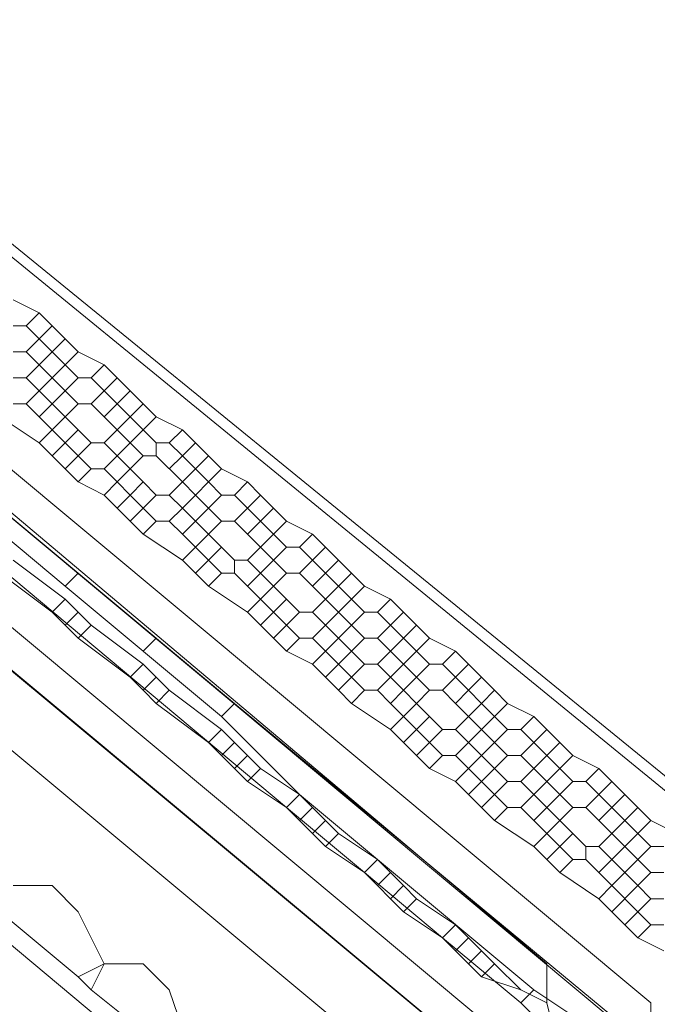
# Model space of a CAD drawing. Header units: metres. Extents: x 92810 to 93633, y 464687 to 465459.
# Tile 89 of 256: x 93183.43 to 93186.93, y 464719.74 to 464725.14. Entities that reach past the tile are written whole.
import ezdxf
from ezdxf.lldxf.tags import DXFTag

# ---------------------------------------------------------------- set-up
doc = ezdxf.new("R2010")
doc.units = ezdxf.units.M
for name, color, linetype, lineweight, transparency in [('B-OI-KL-DATA_KPN-G', 90, 'SI_B_DATA_KPN', 18, 0.4), ('B-OI-KL-DATA_LIANDER-G', 90, 'SI_B_DATA_LIANDER', 18, 0.4), ('B-OI-KL-DATA_ZIGGO BV-G', 90, 'SI_B_DATA_ZIGGO', 18, 0.4), ('B-OI-KL-ET_LS_LIANDER-G', 190, 'SI_B_ET_LS_LIANDER', 18, 0.4), ('B-OI-KL-ET_MS_LIANDER-G', 130, 'SI_B_ET_MS_LIANDER', 18, 0.4), ('B-OI-KL-GAS_LD_LIANDER-G', 30, 'SI_B_GAS_LD_LIANDER', 18, 0.4), ('B-WE-KL-DATA-G', 90, 'KL-DATA-N', 18, 0.4), ('B-WE-KL-ET_LS-G', 190, 'KL-LS-N', 18, 0.4)]:
    doc.layers.add(name, color=color, linetype=linetype, lineweight=lineweight, transparency=transparency)
doc.styles.get("Standard").update_dxf_attribs({"font": 'isocp.shx'})
tags = doc.linetypes.add('KL-DATA-N', pattern='A,4,-1,[101,NLCS.SHX,S=0.5,R=0,X=0,Y=0],-1,4,-1,["D",Standard,S=1,R=0,X=-0.25,Y=-0.5],-1.5', length=12.5).pattern_tags.tags
tags[18] = DXFTag(74, 10)
tags = doc.linetypes.add('KL-LS-N', pattern='A,4,-1,[103,NLCS.SHX,S=0.75,R=0,X=0,Y=0],-1,4,-1,["L",Standard,S=1,R=0,X=0,Y=-0.5],-2', length=13).pattern_tags.tags
tags[18] = DXFTag(74, 10)
doc.linetypes.add('SI_B_DATA_KPN', pattern='A,5,-2,["KPN",Standard,S=1.5,R=0,X=-0.51,Y=-0.75],-8', length=15)
doc.linetypes.add('SI_B_DATA_LIANDER', pattern='A,5,-2,["LI-DATA",Standard,S=1.5,R=0,X=-0.51,Y=-0.75],-11', length=18)
doc.linetypes.add('SI_B_DATA_ZIGGO', pattern='A,5,-2,["ZIGGO",Standard,S=1.5,R=0,X=-0.51,Y=-0.75],-9', length=16)
doc.linetypes.add('SI_B_ET_LS_LIANDER', pattern='A,5,-2,["LI-LS",Standard,S=1.5,R=0,X=-0.51,Y=-0.75],-10', length=17)
doc.linetypes.add('SI_B_ET_MS_LIANDER', pattern='A,5,-2,["LI-MS",Standard,S=1.5,R=0,X=-0.51,Y=-0.75],-10', length=17)
doc.linetypes.add('SI_B_GAS_LD_LIANDER', pattern='A,5,-2,["LI-G-LD",Standard,S=1.5,R=0,X=-0.51,Y=-0.75],-11', length=18)

msp = doc.modelspace()

# ---------------------------------------------------------------- linework, layer by layer
at = {"layer": 'B-OI-KL-DATA_KPN-G', "flags": 128}
for points in [[(93164.0357, 464737.25), (93188.3929, 464716.9643), (93189.8214, 464715.9643)], [(93163.5357, 464736.6786), (93186.3214, 464717.6071), (93186.5357, 464717.25), (93186.9643, 464717.1071)]]:
    msp.add_lwpolyline(points, dxfattribs=at)
at = {"layer": 'B-OI-KL-DATA_LIANDER-G', "flags": 128}
for points in [[(93133.1071, 464763.8929), (93133.1071, 464763.75), (93133.3929, 464763.4643), (93153.75, 464747.1786), (93154.4643, 464746.5357), (93194.1071, 464713.4643)], [(93133.1071, 464763.8929), (93133.6071, 464763.8929), (93133.75, 464763.8214), (93134.8929, 464763.3929), (93192.5357, 464716.4643), (93192.6786, 464716.4643), (93197.9643, 464720.6786), (93198.3929, 464720.6071)]]:
    msp.add_lwpolyline(points, dxfattribs=at)
at = {"layer": 'B-OI-KL-DATA_ZIGGO BV-G', "flags": 128}
for points in [[(93193.8076, 464712.9022), (93149.26, 464749.967), (93134.543, 464762.296), (93126.008, 464769.806)], [(93193.8059, 464712.9), (93149.26, 464749.967)]]:
    msp.add_lwpolyline(points, dxfattribs=at)
at = {"layer": 'B-OI-KL-ET_LS_LIANDER-G'}
for p, q in [((93156.4643, 464745.1071), (93186.3214, 464719.9643)), ((93183.3929, 464722.1786), (93183.6786, 464721.9643)), ((93183.3214, 464722.1071), (93183.6071, 464721.8929)), ((93183.6786, 464721.9643), (93183.6071, 464721.8929)), ((93183.6786, 464721.9643), (93183.8214, 464721.8214)), ((93183.6071, 464721.8929), (93183.6786, 464721.8214)), ((93183.75, 464721.8929), (93183.6786, 464721.8214)), ((93183.6786, 464721.8214), (93183.75, 464721.75)), ((93183.8214, 464721.8214), (93183.75, 464721.75)), ((93183.8214, 464721.8214), (93184.1071, 464721.6071)), ((93183.75, 464721.75), (93184.0357, 464721.5357)), ((93184.1071, 464721.6071), (93184.0357, 464721.5357)), ((93184.1071, 464721.6071), (93184.1786, 464721.5357)), ((93184.0357, 464721.5357), (93184.1071, 464721.4643)), ((93184.1786, 464721.5357), (93184.1071, 464721.4643)), ((93184.1786, 464721.5357), (93184.25, 464721.4643)), ((93184.1071, 464721.4643), (93184.1786, 464721.3929)), ((93184.25, 464721.4643), (93184.1786, 464721.3929)), ((93184.25, 464721.4643), (93184.5357, 464721.25)), ((93184.1786, 464721.3929), (93184.4643, 464721.1786)), ((93184.5357, 464721.25), (93184.4643, 464721.1786)), ((93184.5357, 464721.25), (93184.6071, 464721.1786)), ((93184.4643, 464721.1786), (93184.5357, 464721.1071)), ((93184.6071, 464721.1786), (93184.5357, 464721.1071)), ((93184.6071, 464721.1786), (93184.6786, 464721.1071)), ((93184.5357, 464721.1071), (93184.6071, 464721.0357)), ((93184.6786, 464721.1071), (93184.6071, 464721.0357)), ((93184.6786, 464721.1071), (93184.75, 464721.0357)), ((93184.6071, 464721.0357), (93184.6786, 464720.9643)), ((93184.75, 464721.0357), (93184.6786, 464720.9643)), ((93184.75, 464721.0357), (93184.9643, 464720.8929)), ((93184.6786, 464720.9643), (93184.8929, 464720.8214)), ((93184.9643, 464720.8929), (93184.8929, 464720.8214)), ((93184.9643, 464720.8929), (93185.0357, 464720.8214)), ((93184.8929, 464720.8214), (93184.9643, 464720.75)), ((93185.0357, 464720.8214), (93184.9643, 464720.75)), ((93185.0357, 464720.8214), (93185.1071, 464720.75)), ((93184.9643, 464720.75), (93185.0357, 464720.6786)), ((93185.1071, 464720.75), (93185.0357, 464720.6786)), ((93185.1071, 464720.75), (93185.1786, 464720.6786)), ((93185.0357, 464720.6786), (93185.1071, 464720.6071)), ((93185.1786, 464720.6786), (93185.1071, 464720.6071)), ((93185.1786, 464720.6786), (93185.3929, 464720.5357)), ((93185.1071, 464720.6071), (93185.3214, 464720.4643)), ((93185.3929, 464720.5357), (93185.3214, 464720.4643)), ((93185.3929, 464720.5357), (93185.4643, 464720.4643)), ((93185.3214, 464720.4643), (93185.3929, 464720.3929)), ((93185.4643, 464720.4643), (93185.3929, 464720.3929)), ((93185.4643, 464720.4643), (93185.5357, 464720.3929)), ((93185.3929, 464720.3929), (93185.4643, 464720.3214)), ((93185.5357, 464720.3929), (93185.4643, 464720.3214)), ((93185.5357, 464720.3929), (93185.6071, 464720.3214)), ((93185.4643, 464720.3214), (93185.5357, 464720.25)), ((93185.6071, 464720.3214), (93185.5357, 464720.25)), ((93185.6071, 464720.3214), (93185.8214, 464720.1786)), ((93185.5357, 464720.25), (93185.75, 464720.1071)), ((93185.8214, 464720.1786), (93185.75, 464720.1071)), ((93185.8214, 464720.1786), (93185.8929, 464720.1071)), ((93185.75, 464720.1071), (93185.8214, 464720.0357)), ((93185.8929, 464720.1071), (93185.8214, 464720.0357)), ((93185.8929, 464720.1071), (93185.9643, 464720.0357)), ((93185.8214, 464720.0357), (93185.8929, 464719.9643)), ((93185.9643, 464720.0357), (93185.8929, 464719.9643)), ((93185.9643, 464720.0357), (93186.0357, 464719.9643)), ((93185.8929, 464719.9643), (93185.9643, 464719.8929)), ((93186.0357, 464719.9643), (93185.9643, 464719.8929)), ((93186.0357, 464719.9643), (93186.1786, 464719.8214)), ((93186.3214, 464719.9643), (93186.3214, 464719.75)), ((93185.9643, 464719.8929), (93186.1786, 464719.8214)), ((93186.1786, 464719.8214), (93186.3214, 464719.75)), ((93186.3214, 464719.75), (93186.3929, 464719.4643))]:
    msp.add_line(p, q, dxfattribs=at)
at = {"layer": 'B-OI-KL-ET_MS_LIANDER-G'}
for p, q in [((93183.8214, 464722.8214), (93183.6786, 464722.6786)), ((93184.8214, 464722.4643), (93184.6786, 464722.3214)), ((93184.8214, 464722.3214), (93184.6786, 464722.1786)), ((93184.8214, 464722.1786), (93184.6786, 464722.0357)), ((93185.3214, 464721.8929), (93185.1786, 464721.75)), ((93185.3214, 464721.75), (93185.1786, 464721.6071)), ((93186.3214, 464721.25), (93186.1786, 464721.1071)), ((93186.3214, 464720.9643), (93186.1786, 464720.8214)), ((93186.8214, 464720.8214), (93186.6786, 464720.6786)), ((93186.8214, 464720.6786), (93186.6786, 464720.5357)), ((93186.8214, 464720.3929), (93186.6786, 464720.25))]:
    msp.add_line(p, q, dxfattribs=at)
at = {"layer": 'B-OI-KL-ET_MS_LIANDER-G', "flags": 128}
for points in [[(93161.25, 464740.6071), (93184.8929, 464720.8214)], [(93179.1786, 464726.1786), (93186.8929, 464719.75), (93186.8929, 464719.3929)], [(93183.3929, 464723.6071), (93183.5357, 464723.5357)], [(93183.5357, 464723.5357), (93183.4643, 464723.4643)], [(93183.5357, 464723.5357), (93183.6071, 464723.4643)], [(93183.3929, 464723.4643), (93183.4643, 464723.4643)], [(93183.4643, 464723.4643), (93183.5357, 464723.3929)], [(93183.6071, 464723.4643), (93183.5357, 464723.3929)], [(93183.6071, 464723.4643), (93183.6786, 464723.3929)], [(93183.5357, 464723.3929), (93183.4643, 464723.3214)], [(93183.5357, 464723.3929), (93183.6071, 464723.3214)], [(93183.6786, 464723.3929), (93183.6071, 464723.3214)], [(93183.6786, 464723.3929), (93183.75, 464723.3214)], [(93183.3929, 464723.3214), (93183.4643, 464723.3214)], [(93183.4643, 464723.3214), (93183.5357, 464723.25)], [(93183.6071, 464723.3214), (93183.5357, 464723.25)], [(93183.6071, 464723.3214), (93183.6786, 464723.25)], [(93183.75, 464723.3214), (93183.6786, 464723.25)], [(93183.75, 464723.3214), (93183.8929, 464723.25)], [(93183.5357, 464723.25), (93183.4643, 464723.1786)], [(93183.5357, 464723.25), (93183.6071, 464723.1786)], [(93183.6786, 464723.25), (93183.6071, 464723.1786)], [(93183.6786, 464723.25), (93183.75, 464723.1786)], [(93183.8929, 464723.25), (93183.8214, 464723.1786)], [(93183.8929, 464723.25), (93183.9643, 464723.1786)], [(93183.3929, 464723.1786), (93183.4643, 464723.1786)], [(93183.4643, 464723.1786), (93183.5357, 464723.1071)], [(93183.6071, 464723.1786), (93183.5357, 464723.1071)], [(93183.6071, 464723.1786), (93183.6786, 464723.1071)], [(93183.75, 464723.1786), (93183.6786, 464723.1071)], [(93183.75, 464723.1786), (93183.8214, 464723.1786)], [(93183.8214, 464723.1786), (93183.8929, 464723.1071)], [(93183.9643, 464723.1786), (93183.8929, 464723.1071)], [(93183.9643, 464723.1786), (93184.0357, 464723.1071)], [(93183.5357, 464723.1071), (93183.4643, 464723.0357)], [(93183.5357, 464723.1071), (93183.6071, 464723.0357)], [(93183.6786, 464723.1071), (93183.6071, 464723.0357)], [(93183.6786, 464723.1071), (93183.75, 464723.0357)], [(93183.8929, 464723.1071), (93183.8214, 464723.0357)], [(93183.8929, 464723.1071), (93183.9643, 464723.0357)], [(93184.0357, 464723.1071), (93183.9643, 464723.0357)], [(93184.0357, 464723.1071), (93184.1071, 464723.0357)], [(93183.3929, 464723.0357), (93183.4643, 464723.0357)], [(93183.4643, 464723.0357), (93183.5357, 464722.9643)], [(93183.6071, 464723.0357), (93183.5357, 464722.9643)], [(93183.6071, 464723.0357), (93183.6786, 464722.9643)], [(93183.75, 464723.0357), (93183.6786, 464722.9643)], [(93183.75, 464723.0357), (93183.8214, 464723.0357)], [(93183.8214, 464723.0357), (93183.8929, 464722.9643)], [(93183.9643, 464723.0357), (93183.8929, 464722.9643)], [(93183.9643, 464723.0357), (93184.0357, 464722.9643)], [(93184.1071, 464723.0357), (93184.0357, 464722.9643)], [(93184.1071, 464723.0357), (93184.1786, 464722.9643)], [(93183.3214, 464722.9643), (93183.5357, 464722.8214)], [(93183.5357, 464722.9643), (93183.6071, 464722.8929)], [(93183.6786, 464722.9643), (93183.6071, 464722.8929)], [(93183.6786, 464722.9643), (93183.8214, 464722.8214)], [(93183.8929, 464722.9643), (93183.9643, 464722.8929)], [(93184.0357, 464722.9643), (93183.9643, 464722.8929)], [(93184.0357, 464722.9643), (93184.1071, 464722.8929)], [(93184.1786, 464722.9643), (93184.1071, 464722.8929)], [(93184.1786, 464722.9643), (93184.3214, 464722.8929)], [(93183.6071, 464722.8929), (93183.5357, 464722.8214)], [(93183.6071, 464722.8929), (93183.6786, 464722.8214)], [(93183.75, 464722.8929), (93183.6786, 464722.8214)], [(93183.9643, 464722.8929), (93183.8929, 464722.8214)], [(93183.9643, 464722.8929), (93184.0357, 464722.8214)], [(93184.1071, 464722.8929), (93184.0357, 464722.8214)], [(93184.1071, 464722.8929), (93184.1786, 464722.8214)], [(93184.3214, 464722.8929), (93184.25, 464722.8214)], [(93184.3214, 464722.8929), (93184.3929, 464722.8214)], [(93183.5357, 464722.8214), (93183.6071, 464722.75)], [(93183.6786, 464722.8214), (93183.6071, 464722.75)], [(93183.6786, 464722.8214), (93183.8214, 464722.6786)], [(93183.8214, 464722.8214), (93183.8929, 464722.8214)], [(93183.8929, 464722.8214), (93183.9643, 464722.75)], [(93184.0357, 464722.8214), (93183.9643, 464722.75)], [(93184.0357, 464722.8214), (93184.1071, 464722.75)], [(93184.1786, 464722.8214), (93184.25, 464722.8214)], [(93184.1786, 464722.8214), (93184.1786, 464722.75)], [(93184.25, 464722.8214), (93184.3214, 464722.75)], [(93184.3929, 464722.8214), (93184.3214, 464722.75)], [(93184.3929, 464722.8214), (93184.4643, 464722.75)], [(93183.6071, 464722.75), (93183.6786, 464722.6786)], [(93183.9643, 464722.75), (93183.8929, 464722.6786)], [(93183.9643, 464722.75), (93184.0357, 464722.6786)], [(93184.1071, 464722.75), (93184.0357, 464722.6786)], [(93184.1071, 464722.75), (93184.1786, 464722.75)], [(93184.1786, 464722.75), (93184.3214, 464722.6071)], [(93184.3214, 464722.75), (93184.25, 464722.6786)], [(93184.3214, 464722.75), (93184.3929, 464722.6786)], [(93184.4643, 464722.75), (93184.3929, 464722.6786)], [(93184.4643, 464722.75), (93184.5357, 464722.6786)], [(93183.6786, 464722.6786), (93183.75, 464722.6071)], [(93183.8214, 464722.6786), (93183.75, 464722.6071)], [(93183.8214, 464722.6786), (93183.8929, 464722.6786)], [(93183.8929, 464722.6786), (93183.9643, 464722.6071)], [(93184.0357, 464722.6786), (93183.9643, 464722.6071)], [(93184.0357, 464722.6786), (93184.1071, 464722.6071)], [(93184.3929, 464722.6786), (93184.3214, 464722.6071)], [(93184.3929, 464722.6786), (93184.4643, 464722.6071)], [(93184.5357, 464722.6786), (93184.4643, 464722.6071)], [(93184.5357, 464722.6786), (93184.6786, 464722.6071)], [(93183.75, 464722.6071), (93183.8929, 464722.5357)], [(93183.9643, 464722.6071), (93183.8929, 464722.5357)], [(93183.9643, 464722.6071), (93184.0357, 464722.5357)], [(93184.1071, 464722.6071), (93184.0357, 464722.5357)], [(93184.1071, 464722.6071), (93184.1786, 464722.5357)], [(93184.3214, 464722.6071), (93184.25, 464722.5357)], [(93184.3214, 464722.6071), (93184.3929, 464722.5357)], [(93184.4643, 464722.6071), (93184.3929, 464722.5357)], [(93184.4643, 464722.6071), (93184.5357, 464722.5357)], [(93184.6786, 464722.6071), (93184.6071, 464722.5357)], [(93184.6786, 464722.6071), (93184.75, 464722.5357)], [(93183.8929, 464722.5357), (93183.9643, 464722.4643)], [(93184.0357, 464722.5357), (93183.9643, 464722.4643)], [(93184.0357, 464722.5357), (93184.1071, 464722.4643)], [(93184.1786, 464722.5357), (93184.1071, 464722.4643)], [(93184.1786, 464722.5357), (93184.25, 464722.5357)], [(93184.25, 464722.5357), (93184.3214, 464722.4643)], [(93184.3929, 464722.5357), (93184.3214, 464722.4643)], [(93184.3929, 464722.5357), (93184.4643, 464722.4643)], [(93184.5357, 464722.5357), (93184.4643, 464722.4643)], [(93184.5357, 464722.5357), (93184.6071, 464722.5357)], [(93184.6071, 464722.5357), (93184.6786, 464722.4643)], [(93184.75, 464722.5357), (93184.6786, 464722.4643)], [(93184.75, 464722.5357), (93184.8214, 464722.4643)], [(93183.3214, 464722.4643), (93183.75, 464722.1071)], [(93183.9643, 464722.4643), (93184.0357, 464722.3929)], [(93184.1071, 464722.4643), (93184.0357, 464722.3929)], [(93184.1071, 464722.4643), (93184.1786, 464722.3929)], [(93184.3214, 464722.4643), (93184.25, 464722.3929)], [(93184.3214, 464722.4643), (93184.3929, 464722.3929)], [(93184.4643, 464722.4643), (93184.3929, 464722.3929)], [(93184.4643, 464722.4643), (93184.5357, 464722.3929)], [(93184.6786, 464722.4643), (93184.6071, 464722.3929)], [(93184.6786, 464722.4643), (93184.8214, 464722.3214)], [(93184.8214, 464722.4643), (93184.8929, 464722.3929)], [(93183.25, 464722.3929), (93183.6786, 464722.0357)], [(93184.0357, 464722.3929), (93184.1071, 464722.3214)], [(93184.1786, 464722.3929), (93184.1071, 464722.3214)], [(93184.1786, 464722.3929), (93184.25, 464722.3929)], [(93184.25, 464722.3929), (93184.3214, 464722.3214)], [(93184.3929, 464722.3929), (93184.3214, 464722.3214)], [(93184.3929, 464722.3929), (93184.4643, 464722.3214)], [(93184.5357, 464722.3929), (93184.4643, 464722.3214)], [(93184.5357, 464722.3929), (93184.6071, 464722.3929)], [(93184.6071, 464722.3929), (93184.6786, 464722.3214)], [(93184.8929, 464722.3929), (93184.8214, 464722.3214)], [(93184.8929, 464722.3929), (93185.0357, 464722.3214)], [(93184.1071, 464722.3214), (93184.3214, 464722.1786)], [(93184.3214, 464722.3214), (93184.3929, 464722.25)], [(93184.4643, 464722.3214), (93184.3929, 464722.25)], [(93184.4643, 464722.3214), (93184.5357, 464722.25)], [(93184.6786, 464722.3214), (93184.8214, 464722.1786)], [(93184.8214, 464722.3214), (93184.8929, 464722.25)], [(93185.0357, 464722.3214), (93184.9643, 464722.25)], [(93185.0357, 464722.3214), (93185.1071, 464722.25)], [(93184.3929, 464722.25), (93184.3214, 464722.1786)], [(93184.3929, 464722.25), (93184.4643, 464722.1786)], [(93184.5357, 464722.25), (93184.4643, 464722.1786)], [(93184.5357, 464722.25), (93184.6071, 464722.1786)], [(93184.8929, 464722.25), (93184.8214, 464722.1786)], [(93184.8929, 464722.25), (93184.9643, 464722.25)], [(93184.9643, 464722.25), (93185.0357, 464722.1786)], [(93185.1071, 464722.25), (93185.0357, 464722.1786)], [(93185.1071, 464722.25), (93185.1786, 464722.1786)], [(93184.3214, 464722.1786), (93184.3929, 464722.1071)], [(93184.4643, 464722.1786), (93184.3929, 464722.1071)], [(93184.4643, 464722.1786), (93184.5357, 464722.1071)], [(93184.6071, 464722.1786), (93184.6786, 464722.1786)], [(93184.6071, 464722.1786), (93184.6071, 464722.1071)], [(93184.6786, 464722.1786), (93184.8214, 464722.0357)], [(93184.8214, 464722.1786), (93184.8929, 464722.1071)], [(93185.0357, 464722.1786), (93184.9643, 464722.1071)], [(93185.0357, 464722.1786), (93185.1071, 464722.1071)], [(93185.1786, 464722.1786), (93185.1071, 464722.1071)], [(93185.1786, 464722.1786), (93185.3214, 464722.0357)], [(93183.75, 464722.1071), (93183.6786, 464722.0357)], [(93183.75, 464722.1071), (93184.6071, 464721.3929)], [(93184.3929, 464722.1071), (93184.4643, 464722.0357)], [(93184.5357, 464722.1071), (93184.4643, 464722.0357)], [(93184.5357, 464722.1071), (93184.6071, 464722.1071)], [(93184.6071, 464722.1071), (93184.6786, 464722.0357)], [(93184.8929, 464722.1071), (93184.8214, 464722.0357)], [(93184.8929, 464722.1071), (93184.9643, 464722.1071)], [(93184.9643, 464722.1071), (93185.0357, 464722.0357)], [(93185.1071, 464722.1071), (93185.0357, 464722.0357)], [(93185.1071, 464722.1071), (93185.1786, 464722.0357)], [(93185.25, 464722.1071), (93185.1786, 464722.0357)], [(93183.6786, 464722.0357), (93184.5357, 464721.3214)], [(93184.4643, 464722.0357), (93184.6786, 464721.8929)], [(93184.6786, 464722.0357), (93184.75, 464721.9643)], [(93184.8214, 464722.0357), (93184.75, 464721.9643)], [(93184.8214, 464722.0357), (93184.8929, 464721.9643)], [(93185.0357, 464722.0357), (93185.1071, 464721.9643)], [(93185.1786, 464722.0357), (93185.1071, 464721.9643)], [(93185.1786, 464722.0357), (93185.25, 464721.9643)], [(93185.3214, 464722.0357), (93185.25, 464721.9643)], [(93185.3214, 464722.0357), (93185.4643, 464721.9643)], [(93184.75, 464721.9643), (93184.6786, 464721.8929)], [(93184.75, 464721.9643), (93184.8214, 464721.8929)], [(93184.8929, 464721.9643), (93184.8214, 464721.8929)], [(93184.8929, 464721.9643), (93184.9643, 464721.8929)], [(93185.1071, 464721.9643), (93185.0357, 464721.8929)], [(93185.1071, 464721.9643), (93185.1786, 464721.8929)], [(93185.25, 464721.9643), (93185.1786, 464721.8929)], [(93185.25, 464721.9643), (93185.3214, 464721.8929)], [(93185.4643, 464721.9643), (93185.3929, 464721.8929)], [(93185.4643, 464721.9643), (93185.5357, 464721.8929)], [(93184.6786, 464721.8929), (93184.8214, 464721.75)], [(93184.8214, 464721.8929), (93184.75, 464721.8214)], [(93184.8214, 464721.8929), (93184.8929, 464721.8214)], [(93184.9643, 464721.8929), (93184.8929, 464721.8214)], [(93184.9643, 464721.8929), (93185.0357, 464721.8929)], [(93185.0357, 464721.8929), (93185.1071, 464721.8214)], [(93185.1786, 464721.8929), (93185.1071, 464721.8214)], [(93185.1786, 464721.8929), (93185.3214, 464721.75)], [(93185.3214, 464721.8929), (93185.3929, 464721.8929)], [(93185.3929, 464721.8929), (93185.4643, 464721.8214)], [(93185.5357, 464721.8929), (93185.4643, 464721.8214)], [(93185.5357, 464721.8929), (93185.6071, 464721.8214)], [(93184.8929, 464721.8214), (93184.8214, 464721.75)], [(93184.8929, 464721.8214), (93184.9643, 464721.75)], [(93185.1071, 464721.8214), (93185.0357, 464721.75)], [(93185.1071, 464721.8214), (93185.1786, 464721.75)], [(93185.4643, 464721.8214), (93185.3929, 464721.75)], [(93185.4643, 464721.8214), (93185.5357, 464721.75)], [(93185.6071, 464721.8214), (93185.5357, 464721.75)], [(93185.6071, 464721.8214), (93185.6786, 464721.75)], [(93184.1786, 464721.75), (93184.1071, 464721.6786)], [(93184.8214, 464721.75), (93184.8929, 464721.6786)], [(93184.9643, 464721.75), (93184.8929, 464721.6786)], [(93184.9643, 464721.75), (93185.0357, 464721.75)], [(93185.0357, 464721.75), (93185.1071, 464721.6786)], [(93185.1786, 464721.75), (93185.1071, 464721.6786)], [(93185.1786, 464721.75), (93185.3214, 464721.6071)], [(93185.3214, 464721.75), (93185.3929, 464721.75)], [(93185.3929, 464721.75), (93185.4643, 464721.6786)], [(93185.5357, 464721.75), (93185.4643, 464721.6786)], [(93185.5357, 464721.75), (93185.6071, 464721.6786)], [(93185.6786, 464721.75), (93185.6071, 464721.6786)], [(93185.6786, 464721.75), (93185.8214, 464721.6786)], [(93184.8929, 464721.6786), (93185.0357, 464721.6071)], [(93185.1071, 464721.6786), (93185.0357, 464721.6071)], [(93185.1071, 464721.6786), (93185.1786, 464721.6071)], [(93185.4643, 464721.6786), (93185.3929, 464721.6071)], [(93185.4643, 464721.6786), (93185.5357, 464721.6071)], [(93185.6071, 464721.6786), (93185.5357, 464721.6071)], [(93185.6071, 464721.6786), (93185.6786, 464721.6071)], [(93185.8214, 464721.6786), (93185.75, 464721.6071)], [(93185.8214, 464721.6786), (93185.8929, 464721.6071)], [(93185.0357, 464721.6071), (93185.1071, 464721.5357)], [(93185.1786, 464721.6071), (93185.1071, 464721.5357)], [(93185.1786, 464721.6071), (93185.25, 464721.5357)], [(93185.3214, 464721.6071), (93185.25, 464721.5357)], [(93185.3214, 464721.6071), (93185.3929, 464721.6071)], [(93185.3929, 464721.6071), (93185.4643, 464721.5357)], [(93185.5357, 464721.6071), (93185.4643, 464721.5357)], [(93185.5357, 464721.6071), (93185.6071, 464721.5357)], [(93185.6786, 464721.6071), (93185.6071, 464721.5357)], [(93185.6786, 464721.6071), (93185.75, 464721.6071)], [(93185.75, 464721.6071), (93185.8214, 464721.5357)], [(93185.8929, 464721.6071), (93185.8214, 464721.5357)], [(93185.8929, 464721.6071), (93185.9643, 464721.5357)], [(93185.1071, 464721.5357), (93185.1786, 464721.4643)], [(93185.25, 464721.5357), (93185.1786, 464721.4643)], [(93185.25, 464721.5357), (93185.3214, 464721.4643)], [(93185.4643, 464721.5357), (93185.3929, 464721.4643)], [(93185.4643, 464721.5357), (93185.5357, 464721.4643)], [(93185.6071, 464721.5357), (93185.5357, 464721.4643)], [(93185.6071, 464721.5357), (93185.6786, 464721.4643)], [(93185.8214, 464721.5357), (93185.75, 464721.4643)], [(93185.8214, 464721.5357), (93185.8929, 464721.4643)], [(93185.9643, 464721.5357), (93185.8929, 464721.4643)], [(93185.9643, 464721.5357), (93186.0357, 464721.4643)], [(93185.1786, 464721.4643), (93185.25, 464721.3929)], [(93185.3214, 464721.4643), (93185.25, 464721.3929)], [(93185.3214, 464721.4643), (93185.3929, 464721.4643)], [(93185.3929, 464721.4643), (93185.4643, 464721.3929)], [(93185.5357, 464721.4643), (93185.4643, 464721.3929)], [(93185.5357, 464721.4643), (93185.6071, 464721.3929)], [(93185.6786, 464721.4643), (93185.6071, 464721.3929)], [(93185.6786, 464721.4643), (93185.75, 464721.4643)], [(93185.75, 464721.4643), (93185.8214, 464721.3929)], [(93185.8929, 464721.4643), (93185.8214, 464721.3929)], [(93185.8929, 464721.4643), (93185.9643, 464721.3929)], [(93186.0357, 464721.4643), (93185.9643, 464721.3929)], [(93186.0357, 464721.4643), (93186.1071, 464721.3929)], [(93184.6071, 464721.3929), (93184.5357, 464721.3214)], [(93184.6071, 464721.3929), (93186.6786, 464719.6786), (93186.6786, 464719.5357)], [(93185.25, 464721.3929), (93185.4643, 464721.25)], [(93185.4643, 464721.3929), (93185.5357, 464721.3214)], [(93185.6071, 464721.3929), (93185.5357, 464721.3214)], [(93185.6071, 464721.3929), (93185.6786, 464721.3214)], [(93185.8214, 464721.3929), (93185.8929, 464721.3214)], [(93185.9643, 464721.3929), (93185.8929, 464721.3214)], [(93185.9643, 464721.3929), (93186.0357, 464721.3214)], [(93186.1071, 464721.3929), (93186.0357, 464721.3214)], [(93186.1071, 464721.3929), (93186.25, 464721.3214)], [(93184.5357, 464721.3214), (93184.9643, 464720.8929)], [(93185.5357, 464721.3214), (93185.4643, 464721.25)], [(93185.5357, 464721.3214), (93185.6071, 464721.25)], [(93185.6786, 464721.3214), (93185.6071, 464721.25)], [(93185.6786, 464721.3214), (93185.75, 464721.25)], [(93185.8929, 464721.3214), (93185.8214, 464721.25)], [(93185.8929, 464721.3214), (93185.9643, 464721.25)], [(93186.0357, 464721.3214), (93185.9643, 464721.25)], [(93186.0357, 464721.3214), (93186.1071, 464721.25)], [(93186.25, 464721.3214), (93186.1786, 464721.25)], [(93186.25, 464721.3214), (93186.3214, 464721.25)], [(93185.4643, 464721.25), (93185.5357, 464721.1786)], [(93185.6071, 464721.25), (93185.5357, 464721.1786)], [(93185.6071, 464721.25), (93185.6786, 464721.1786)], [(93185.75, 464721.25), (93185.6786, 464721.1786)], [(93185.75, 464721.25), (93185.8214, 464721.25)], [(93185.8214, 464721.25), (93185.8929, 464721.1786)], [(93185.9643, 464721.25), (93185.8929, 464721.1786)], [(93185.9643, 464721.25), (93186.0357, 464721.1786)], [(93186.1071, 464721.25), (93186.0357, 464721.1786)], [(93186.1071, 464721.25), (93186.1786, 464721.25)], [(93186.1786, 464721.25), (93186.3214, 464721.1071)], [(93186.3214, 464721.25), (93186.3929, 464721.1786)], [(93185.5357, 464721.1786), (93185.6071, 464721.1071)], [(93185.6786, 464721.1786), (93185.6071, 464721.1071)], [(93185.6786, 464721.1786), (93185.75, 464721.1071)], [(93185.8929, 464721.1786), (93185.8214, 464721.1071)], [(93185.8929, 464721.1786), (93185.9643, 464721.1071)], [(93186.0357, 464721.1786), (93185.9643, 464721.1071)], [(93186.0357, 464721.1786), (93186.1071, 464721.1071)], [(93186.3929, 464721.1786), (93186.3214, 464721.1071)], [(93186.3929, 464721.1786), (93186.4643, 464721.1071)], [(93185.6071, 464721.1071), (93185.6786, 464721.0357)], [(93185.75, 464721.1071), (93185.6786, 464721.0357)], [(93185.75, 464721.1071), (93185.8214, 464721.1071)], [(93185.8214, 464721.1071), (93185.8929, 464721.0357)], [(93185.9643, 464721.1071), (93185.8929, 464721.0357)], [(93185.9643, 464721.1071), (93186.0357, 464721.0357)], [(93186.1071, 464721.1071), (93186.0357, 464721.0357)], [(93186.1071, 464721.1071), (93186.1786, 464721.1071)], [(93186.1786, 464721.1071), (93186.25, 464721.0357)], [(93186.3214, 464721.1071), (93186.25, 464721.0357)], [(93186.3214, 464721.1071), (93186.3929, 464721.0357)], [(93186.4643, 464721.1071), (93186.3929, 464721.0357)], [(93186.4643, 464721.1071), (93186.6071, 464721.0357)], [(93185.6786, 464721.0357), (93185.8214, 464720.9643)], [(93185.8929, 464721.0357), (93185.8214, 464720.9643)], [(93185.8929, 464721.0357), (93185.9643, 464720.9643)], [(93186.0357, 464721.0357), (93185.9643, 464720.9643)], [(93186.0357, 464721.0357), (93186.1071, 464720.9643)], [(93186.25, 464721.0357), (93186.1786, 464720.9643)], [(93186.25, 464721.0357), (93186.3214, 464720.9643)], [(93186.3929, 464721.0357), (93186.3214, 464720.9643)], [(93186.3929, 464721.0357), (93186.4643, 464720.9643)], [(93186.6071, 464721.0357), (93186.5357, 464720.9643)], [(93186.6071, 464721.0357), (93186.6786, 464720.9643)], [(93185.8214, 464720.9643), (93185.8929, 464720.8929)], [(93185.9643, 464720.9643), (93185.8929, 464720.8929)], [(93185.9643, 464720.9643), (93186.0357, 464720.8929)], [(93186.1071, 464720.9643), (93186.0357, 464720.8929)], [(93186.1071, 464720.9643), (93186.1786, 464720.9643)], [(93186.1786, 464720.9643), (93186.3214, 464720.8214)], [(93186.3214, 464720.9643), (93186.3929, 464720.8929)], [(93186.4643, 464720.9643), (93186.3929, 464720.8929)], [(93186.4643, 464720.9643), (93186.5357, 464720.9643)], [(93186.5357, 464720.9643), (93186.6071, 464720.8929)], [(93186.6786, 464720.9643), (93186.6071, 464720.8929)], [(93186.6786, 464720.9643), (93186.8214, 464720.8214)], [(93184.9643, 464720.8929), (93184.8929, 464720.8214)], [(93184.9643, 464720.8929), (93185.3929, 464720.5357)], [(93185.8929, 464720.8929), (93185.9643, 464720.8214)], [(93186.0357, 464720.8929), (93185.9643, 464720.8214)], [(93186.0357, 464720.8929), (93186.1071, 464720.8214)], [(93186.3929, 464720.8929), (93186.3214, 464720.8214)], [(93186.3929, 464720.8929), (93186.4643, 464720.8214)], [(93186.6071, 464720.8929), (93186.5357, 464720.8214)], [(93186.6071, 464720.8929), (93186.6786, 464720.8214)], [(93186.75, 464720.8929), (93186.6786, 464720.8214)], [(93184.8929, 464720.8214), (93185.3214, 464720.4643)], [(93185.9643, 464720.8214), (93186.0357, 464720.75)], [(93186.1071, 464720.8214), (93186.0357, 464720.75)], [(93186.1071, 464720.8214), (93186.1786, 464720.8214)], [(93186.1786, 464720.8214), (93186.3214, 464720.6786)], [(93186.3214, 464720.8214), (93186.25, 464720.75)], [(93186.3214, 464720.8214), (93186.3929, 464720.75)], [(93186.4643, 464720.8214), (93186.3929, 464720.75)], [(93186.4643, 464720.8214), (93186.5357, 464720.8214)], [(93186.5357, 464720.8214), (93186.6071, 464720.75)], [(93186.6786, 464720.8214), (93186.6071, 464720.75)], [(93186.6786, 464720.8214), (93186.8214, 464720.6786)], [(93186.8214, 464720.8214), (93186.8929, 464720.75)], [(93186.0357, 464720.75), (93186.25, 464720.6071)], [(93186.3929, 464720.75), (93186.3214, 464720.6786)], [(93186.3929, 464720.75), (93186.4643, 464720.6786)], [(93186.6071, 464720.75), (93186.6786, 464720.6786)], [(93186.8929, 464720.75), (93186.8214, 464720.6786)], [(93186.8929, 464720.75), (93187.0357, 464720.6786)], [(93186.3214, 464720.6786), (93186.25, 464720.6071)], [(93186.3214, 464720.6786), (93186.3929, 464720.6071)], [(93186.4643, 464720.6786), (93186.3929, 464720.6071)], [(93186.4643, 464720.6786), (93186.5357, 464720.6071)], [(93186.6786, 464720.6786), (93186.6071, 464720.6071)], [(93186.6786, 464720.6786), (93186.8214, 464720.5357)], [(93186.8214, 464720.6786), (93186.8929, 464720.6071)], [(93186.25, 464720.6071), (93186.3214, 464720.5357)], [(93186.3929, 464720.6071), (93186.3214, 464720.5357)], [(93186.3929, 464720.6071), (93186.4643, 464720.5357)], [(93186.5357, 464720.6071), (93186.6071, 464720.6071)], [(93186.5357, 464720.6071), (93186.5357, 464720.5357)], [(93186.6071, 464720.6071), (93186.6786, 464720.5357)], [(93186.8929, 464720.6071), (93186.8214, 464720.5357)], [(93186.8929, 464720.6071), (93186.9643, 464720.6071)], [(93185.3929, 464720.5357), (93185.3214, 464720.4643)], [(93185.3929, 464720.5357), (93186.25, 464719.8214)], [(93186.3214, 464720.5357), (93186.3929, 464720.4643)], [(93186.4643, 464720.5357), (93186.3929, 464720.4643)], [(93186.4643, 464720.5357), (93186.5357, 464720.5357)], [(93186.5357, 464720.5357), (93186.6071, 464720.4643)], [(93186.6786, 464720.5357), (93186.6071, 464720.4643)], [(93186.6786, 464720.5357), (93186.75, 464720.4643)], [(93186.8214, 464720.5357), (93186.75, 464720.4643)], [(93186.8214, 464720.5357), (93186.8929, 464720.4643)], [(93185.3214, 464720.4643), (93185.75, 464720.1071)], [(93186.3929, 464720.4643), (93186.6071, 464720.3214)], [(93186.6071, 464720.4643), (93186.6786, 464720.3929)], [(93186.75, 464720.4643), (93186.6786, 464720.3929)], [(93186.75, 464720.4643), (93186.8214, 464720.3929)], [(93186.8929, 464720.4643), (93186.8214, 464720.3929)], [(93186.8929, 464720.4643), (93186.9643, 464720.4643)], [(93186.6786, 464720.3929), (93186.6071, 464720.3214)], [(93186.6786, 464720.3929), (93186.8214, 464720.25)], [(93186.8214, 464720.3929), (93186.8929, 464720.3214)], [(93186.6071, 464720.3214), (93186.6786, 464720.25)], [(93186.8929, 464720.3214), (93186.8214, 464720.25)], [(93186.8929, 464720.3214), (93186.9643, 464720.3214)], [(93186.6786, 464720.25), (93186.8214, 464720.1071)], [(93186.8214, 464720.25), (93186.75, 464720.1786)], [(93186.8214, 464720.25), (93186.8929, 464720.1786)], [(93185.8214, 464720.1786), (93185.75, 464720.1071)], [(93186.8929, 464720.1786), (93186.8214, 464720.1071)], [(93186.8929, 464720.1786), (93186.9643, 464720.1786)], [(93185.75, 464720.1071), (93186.1786, 464719.75)], [(93186.8214, 464720.1071), (93186.9643, 464720.0357)], [(93186.25, 464719.8214), (93186.1786, 464719.75)], [(93186.25, 464719.8214), (93186.6786, 464719.5357)], [(93186.1786, 464719.75), (93186.5357, 464719.3929), (93186.8929, 464719.3929)]]:
    msp.add_lwpolyline(points, dxfattribs=at)
at = {"layer": 'B-OI-KL-GAS_LD_LIANDER-G', "flags": 128}
for points in [[(93183.3929, 464720.3929), (93183.6071, 464720.3929), (93183.75, 464720.25), (93183.8929, 464719.9643)], [(93183.3214, 464720.25), (93183.75, 464719.8929)], [(93183.8929, 464719.9643), (93183.75, 464719.8929)], [(93183.8929, 464719.9643), (93183.8214, 464719.8214)], [(93183.8929, 464719.9643), (93184.1071, 464719.9643), (93184.25, 464719.8214), (93184.3214, 464719.6071)], [(93183.75, 464719.8929), (93183.8214, 464719.8214)], [(93183.8214, 464719.8214), (93184.1786, 464719.5357)]]:
    msp.add_lwpolyline(points, dxfattribs=at)
at = {"layer": 'B-WE-KL-DATA-G'}
msp.add_lwpolyline([(93134.8, 464763.5), (93192.5, 464716.4), (93202.6401, 464724.4524)], dxfattribs=at)
at = {"layer": 'B-WE-KL-ET_LS-G'}
msp.add_lwpolyline([(93138.4185, 464759.2948), (93193.9098, 464713.0359)], dxfattribs=at)

doc.saveas('drawing.dxf')
